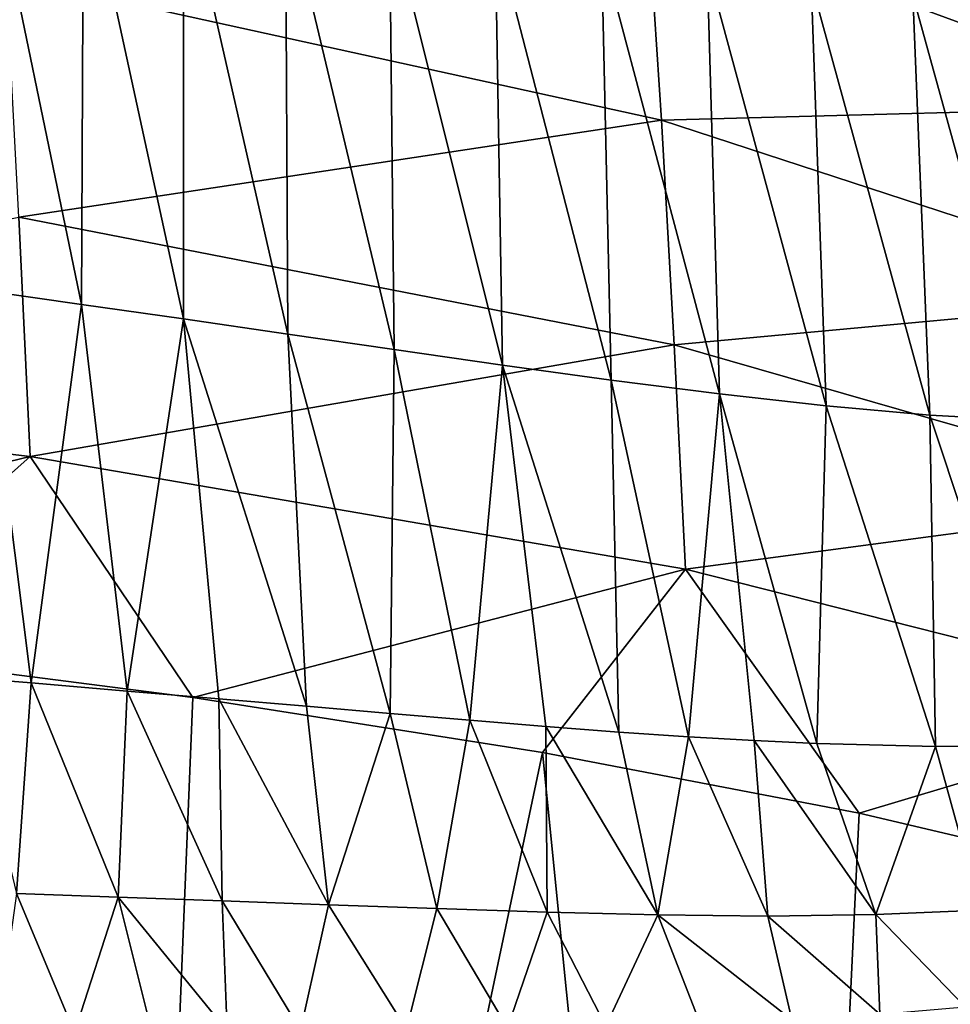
# Model space of a CAD drawing. Header units: millimetres. Extents: x -24 to 24, y -375 to 187.
# Tile 34 of 41: x 14.36 to 19.01, y 141.16 to 146.08. Entities that reach past the tile are written whole.
import ezdxf

# ---------------------------------------------------------------- set-up
doc = ezdxf.new("R2010")
doc.units = ezdxf.units.MM
doc.header["$LTSCALE"] = 19.07781
for name, color, linetype in [('58', 7, 'CONTINUOUS'), ('60', 7, 'CONTINUOUS'), ('61', 7, 'CONTINUOUS'), ('66', 7, 'CONTINUOUS')]:
    doc.layers.add(name, color=color, linetype=linetype)

msp = doc.modelspace()

# ---------------------------------------------------------------- linework, layer by layer
at = {"layer": '58', "color": 7, "linetype": 'CONTINUOUS', "true_color": 0xe0f2ff}
for points in [[(17.5661, 145.5806, 10.0879), (14.2924, 146.2998, 7.1833), (17.4957, 146.6409, 11.0843), (17.5661, 145.5806, 10.0879)], [(20.1911, 145.6503, 14.5302), (17.5661, 145.5806, 10.0879), (17.4957, 146.6409, 11.0843), (20.1911, 145.6503, 14.5302)], [(20.1911, 145.6503, 14.5302), (17.4957, 146.6409, 11.0843), (20.1181, 146.4795, 15.8115), (20.1911, 145.6503, 14.5302)], [(17.5661, 145.5806, 10.0879), (14.355, 145.0952, 6.4576), (14.2924, 146.2998, 7.1833), (17.5661, 145.5806, 10.0879)], [(20.2557, 144.7008, 13.5375), (17.5661, 145.5806, 10.0879), (20.1911, 145.6503, 14.5302), (20.2557, 144.7008, 13.5375)], [(17.6292, 144.4585, 9.3746), (14.355, 145.0952, 6.4576), (17.5661, 145.5806, 10.0879), (17.6292, 144.4585, 9.3746)], [(20.2557, 144.7008, 13.5375), (17.6292, 144.4585, 9.3746), (17.5661, 145.5806, 10.0879), (20.2557, 144.7008, 13.5375)], [(10.6524, 144.3382, 3.7006), (14.355, 145.0952, 6.4576), (14.4119, 143.9009, 5.9875), (10.6524, 144.3382, 3.7006)], [(14.355, 145.0952, 6.4576), (17.6292, 144.4585, 9.3746), (14.4119, 143.9009, 5.9875), (14.355, 145.0952, 6.4576)], [(20.3122, 143.687, 12.8358), (17.6292, 144.4585, 9.3746), (20.2557, 144.7008, 13.5375), (20.3122, 143.687, 12.8358)], [(14.4119, 143.9009, 5.9875), (17.6292, 144.4585, 9.3746), (17.6858, 143.3363, 8.9158), (14.4119, 143.9009, 5.9875)], [(17.6292, 144.4585, 9.3746), (20.3122, 143.687, 12.8358), (17.6858, 143.3363, 8.9158), (17.6292, 144.4585, 9.3746)], [(10.6524, 144.3382, 3.7006), (14.4119, 143.9009, 5.9875), (11.3118, 143.149, 3.7476), (10.6524, 144.3382, 3.7006)], [(11.3118, 143.149, 3.7476), (14.4119, 143.9009, 5.9875), (13.3326, 142.9388, 4.9401), (11.3118, 143.149, 3.7476)], [(13.3326, 142.9388, 4.9401), (14.4119, 143.9009, 5.9875), (15.2248, 142.6951, 6.3221), (13.3326, 142.9388, 4.9401)], [(14.4119, 143.9009, 5.9875), (17.6858, 143.3363, 8.9158), (15.2248, 142.6951, 6.3221), (14.4119, 143.9009, 5.9875)], [(17.6858, 143.3363, 8.9158), (20.3122, 143.687, 12.8358), (20.362, 142.6599, 12.3873), (17.6858, 143.3363, 8.9158)], [(15.2248, 142.6951, 6.3221), (17.6858, 143.3363, 8.9158), (16.9705, 142.4203, 7.8802), (15.2248, 142.6951, 6.3221)], [(16.9705, 142.4203, 7.8802), (17.6858, 143.3363, 8.9158), (18.5526, 142.1172, 9.5994), (16.9705, 142.4203, 7.8802)], [(17.6858, 143.3363, 8.9158), (20.362, 142.6599, 12.3873), (18.5526, 142.1172, 9.5994), (17.6858, 143.3363, 8.9158)], [(18.5526, 142.1172, 9.5994), (20.362, 142.6599, 12.3873), (19.956, 141.7886, 11.4629), (18.5526, 142.1172, 9.5994)]]:
    msp.add_3dface(points, dxfattribs=at)
at = {"layer": '60', "color": 7, "linetype": 'CONTINUOUS', "true_color": 0xe0f2ff}
for points in [[(14.6675, 144.6602, 104.7617), (14.1881, 146.9733, 108.1145), (14.1681, 144.7308, 104.6196), (14.6675, 144.6602, 104.7617)], [(14.6776, 146.8887, 108.2685), (14.1881, 146.9733, 108.1145), (14.6675, 144.6602, 104.7617), (14.6776, 146.8887, 108.2685)], [(15.1775, 144.5872, 104.9048), (14.6776, 146.8887, 108.2685), (14.6675, 144.6602, 104.7617), (15.1775, 144.5872, 104.9048)], [(15.1772, 146.8012, 108.4236), (14.6776, 146.8887, 108.2685), (15.1775, 144.5872, 104.9048), (15.1772, 146.8012, 108.4236)], [(15.6874, 146.7108, 108.5795), (15.1772, 146.8012, 108.4236), (15.6988, 144.5118, 105.0487), (15.6874, 146.7108, 108.5795)], [(15.6988, 144.5118, 105.0487), (15.1772, 146.8012, 108.4236), (15.1775, 144.5872, 104.9048), (15.6988, 144.5118, 105.0487)], [(16.2073, 146.6183, 108.7358), (15.6874, 146.7108, 108.5795), (16.2305, 144.4346, 105.193), (16.2073, 146.6183, 108.7358)], [(16.2305, 144.4346, 105.193), (15.6874, 146.7108, 108.5795), (15.6988, 144.5118, 105.0487), (16.2305, 144.4346, 105.193)], [(16.735, 146.525, 108.8923), (16.2073, 146.6183, 108.7358), (16.7708, 144.357, 105.3374), (16.735, 146.525, 108.8923)], [(16.7708, 144.357, 105.3374), (16.2073, 146.6183, 108.7358), (16.2305, 144.4346, 105.193), (16.7708, 144.357, 105.3374)], [(17.2655, 146.434, 109.0485), (16.735, 146.525, 108.8923), (17.3143, 144.2822, 105.4816), (17.2655, 146.434, 109.0485)], [(17.3143, 144.2822, 105.4816), (16.735, 146.525, 108.8923), (16.7708, 144.357, 105.3374), (17.3143, 144.2822, 105.4816)], [(17.7933, 146.3482, 109.2041), (17.2655, 146.434, 109.0485), (17.8553, 144.2135, 105.625), (17.7933, 146.3482, 109.2041)], [(17.8553, 144.2135, 105.625), (17.2655, 146.434, 109.0485), (17.3143, 144.2822, 105.4816), (17.8553, 144.2135, 105.625)], [(18.3135, 146.2705, 109.3587), (17.7933, 146.3482, 109.2041), (18.388, 144.154, 105.7676), (18.3135, 146.2705, 109.3587)], [(18.388, 144.154, 105.7676), (17.7933, 146.3482, 109.2041), (17.8553, 144.2135, 105.625), (18.388, 144.154, 105.7676)], [(18.8211, 146.2045, 109.5116), (18.3135, 146.2705, 109.3587), (18.907, 144.1074, 105.9086), (18.8211, 146.2045, 109.5116)], [(18.907, 144.1074, 105.9086), (18.3135, 146.2705, 109.3587), (18.388, 144.154, 105.7676), (18.907, 144.1074, 105.9086)], [(19.3118, 146.158, 109.6586), (18.8211, 146.2045, 109.5116), (19.4074, 144.0806, 106.0448), (19.3118, 146.158, 109.6586)], [(19.4074, 144.0806, 106.0448), (18.8211, 146.2045, 109.5116), (18.907, 144.1074, 105.9086), (19.4074, 144.0806, 106.0448)], [(14.4164, 142.7686, 101.0685), (14.1681, 144.7308, 104.6196), (14.0832, 142.7962, 100.9893), (14.4164, 142.7686, 101.0685)], [(14.6675, 144.6602, 104.7617), (14.1681, 144.7308, 104.6196), (14.4164, 142.7686, 101.0685), (14.6675, 144.6602, 104.7617)], [(14.8971, 142.7283, 101.1815), (14.6675, 144.6602, 104.7617), (14.4164, 142.7686, 101.0685), (14.8971, 142.7283, 101.1815)], [(15.1775, 144.5872, 104.9048), (14.6675, 144.6602, 104.7617), (14.8971, 142.7283, 101.1815), (15.1775, 144.5872, 104.9048)], [(15.3538, 142.6895, 101.2873), (15.1775, 144.5872, 104.9048), (14.8971, 142.7283, 101.1815), (15.3538, 142.6895, 101.2873)], [(15.6988, 144.5118, 105.0487), (15.1775, 144.5872, 104.9048), (15.7916, 142.6519, 101.3871), (15.6988, 144.5118, 105.0487)], [(15.7916, 142.6519, 101.3871), (15.1775, 144.5872, 104.9048), (15.3538, 142.6895, 101.2873), (15.7916, 142.6519, 101.3871)], [(16.2305, 144.4346, 105.193), (15.6988, 144.5118, 105.0487), (16.2095, 142.616, 101.4811), (16.2305, 144.4346, 105.193)], [(16.2095, 142.616, 101.4811), (15.6988, 144.5118, 105.0487), (15.7916, 142.6519, 101.3871), (16.2095, 142.616, 101.4811)], [(16.6089, 142.5821, 101.5696), (16.2305, 144.4346, 105.193), (16.2095, 142.616, 101.4811), (16.6089, 142.5821, 101.5696)], [(16.7708, 144.357, 105.3374), (16.2305, 144.4346, 105.193), (16.6089, 142.5821, 101.5696), (16.7708, 144.357, 105.3374)], [(16.9881, 142.5511, 101.6528), (16.7708, 144.357, 105.3374), (16.6089, 142.5821, 101.5696), (16.9881, 142.5511, 101.6528)], [(17.3143, 144.2822, 105.4816), (16.7708, 144.357, 105.3374), (17.3529, 142.5234, 101.7325), (17.3143, 144.2822, 105.4816)], [(17.3529, 142.5234, 101.7325), (16.7708, 144.357, 105.3374), (16.9881, 142.5511, 101.6528), (17.3529, 142.5234, 101.7325)], [(17.8553, 144.2135, 105.625), (17.3143, 144.2822, 105.4816), (17.7008, 142.4997, 101.8083), (17.8553, 144.2135, 105.625)], [(17.7008, 142.4997, 101.8083), (17.3143, 144.2822, 105.4816), (17.3529, 142.5234, 101.7325), (17.7008, 142.4997, 101.8083)], [(18.0291, 142.4806, 101.88), (17.8553, 144.2135, 105.625), (17.7008, 142.4997, 101.8083), (18.0291, 142.4806, 101.88)], [(18.388, 144.154, 105.7676), (17.8553, 144.2135, 105.625), (18.3412, 142.4659, 101.9485), (18.388, 144.154, 105.7676)], [(18.3412, 142.4659, 101.9485), (17.8553, 144.2135, 105.625), (18.0291, 142.4806, 101.88), (18.3412, 142.4659, 101.9485)], [(18.935, 142.4505, 102.0804), (18.388, 144.154, 105.7676), (18.3412, 142.4659, 101.9485), (18.935, 142.4505, 102.0804)], [(18.907, 144.1074, 105.9086), (18.388, 144.154, 105.7676), (18.935, 142.4505, 102.0804), (18.907, 144.1074, 105.9086)], [(19.4074, 144.0806, 106.0448), (18.907, 144.1074, 105.9086), (19.454, 142.4574, 102.1967), (19.4074, 144.0806, 106.0448)], [(19.454, 142.4574, 102.1967), (18.907, 144.1074, 105.9086), (18.935, 142.4505, 102.0804), (19.454, 142.4574, 102.1967)]]:
    msp.add_3dface(points, dxfattribs=at)
at = {"layer": '61', "color": 7, "linetype": 'CONTINUOUS', "true_color": 0xe0f2ff}
for points in [[(14.4164, 142.7686, 101.0685), (14.0832, 142.7962, 100.9893), (14.343, 141.7164, 98.4172), (14.4164, 142.7686, 101.0685)], [(14.8516, 141.6986, 98.5188), (14.4164, 142.7686, 101.0685), (14.343, 141.7164, 98.4172), (14.8516, 141.6986, 98.5188)], [(14.8971, 142.7283, 101.1815), (14.4164, 142.7686, 101.0685), (14.8516, 141.6986, 98.5188), (14.8971, 142.7283, 101.1815)], [(15.3711, 141.6801, 98.6209), (14.8971, 142.7283, 101.1815), (14.8516, 141.6986, 98.5188), (15.3711, 141.6801, 98.6209)], [(15.3538, 142.6895, 101.2873), (14.8971, 142.7283, 101.1815), (15.3711, 141.6801, 98.6209), (15.3538, 142.6895, 101.2873)], [(15.7916, 142.6519, 101.3871), (15.3538, 142.6895, 101.2873), (15.9021, 141.6606, 98.7232), (15.7916, 142.6519, 101.3871)], [(15.9021, 141.6606, 98.7232), (15.3538, 142.6895, 101.2873), (15.3711, 141.6801, 98.6209), (15.9021, 141.6606, 98.7232)], [(16.2095, 142.616, 101.4811), (15.7916, 142.6519, 101.3871), (15.9021, 141.6606, 98.7232), (16.2095, 142.616, 101.4811)], [(16.4439, 141.641, 98.8257), (16.2095, 142.616, 101.4811), (15.9021, 141.6606, 98.7232), (16.4439, 141.641, 98.8257)], [(16.6089, 142.5821, 101.5696), (16.2095, 142.616, 101.4811), (16.4439, 141.641, 98.8257), (16.6089, 142.5821, 101.5696)], [(16.994, 141.6228, 98.9279), (16.6089, 142.5821, 101.5696), (16.4439, 141.641, 98.8257), (16.994, 141.6228, 98.9279)], [(16.9881, 142.5511, 101.6528), (16.6089, 142.5821, 101.5696), (16.994, 141.6228, 98.9279), (16.9881, 142.5511, 101.6528)], [(17.3529, 142.5234, 101.7325), (16.9881, 142.5511, 101.6528), (17.5471, 141.6092, 99.0295), (17.3529, 142.5234, 101.7325)], [(17.5471, 141.6092, 99.0295), (16.9881, 142.5511, 101.6528), (16.994, 141.6228, 98.9279), (17.5471, 141.6092, 99.0295)], [(17.7008, 142.4997, 101.8083), (17.3529, 142.5234, 101.7325), (17.5471, 141.6092, 99.0295), (17.7008, 142.4997, 101.8083)], [(18.0965, 141.6041, 99.1303), (17.7008, 142.4997, 101.8083), (17.5471, 141.6092, 99.0295), (18.0965, 141.6041, 99.1303)], [(18.0291, 142.4806, 101.88), (17.7008, 142.4997, 101.8083), (18.0965, 141.6041, 99.1303), (18.0291, 142.4806, 101.88)], [(18.3412, 142.4659, 101.9485), (18.0291, 142.4806, 101.88), (18.6362, 141.6108, 99.2299), (18.3412, 142.4659, 101.9485)], [(18.6362, 141.6108, 99.2299), (18.0291, 142.4806, 101.88), (18.0965, 141.6041, 99.1303), (18.6362, 141.6108, 99.2299)], [(18.935, 142.4505, 102.0804), (18.3412, 142.4659, 101.9485), (18.6362, 141.6108, 99.2299), (18.935, 142.4505, 102.0804)], [(19.1602, 141.6331, 99.3279), (18.935, 142.4505, 102.0804), (18.6362, 141.6108, 99.2299), (19.1602, 141.6331, 99.3279)], [(19.454, 142.4574, 102.1967), (18.935, 142.4505, 102.0804), (19.1602, 141.6331, 99.3279), (19.454, 142.4574, 102.1967)], [(14.6334, 141.0219, 95.7069), (14.343, 141.7164, 98.4172), (14.2455, 141.0176, 95.6418), (14.6334, 141.0219, 95.7069)], [(14.8516, 141.6986, 98.5188), (14.343, 141.7164, 98.4172), (14.6334, 141.0219, 95.7069), (14.8516, 141.6986, 98.5188)], [(15.019, 141.026, 95.7709), (14.8516, 141.6986, 98.5188), (14.6334, 141.0219, 95.7069), (15.019, 141.026, 95.7709)], [(15.3711, 141.6801, 98.6209), (14.8516, 141.6986, 98.5188), (15.3957, 141.03, 95.8327), (15.3711, 141.6801, 98.6209)], [(15.3957, 141.03, 95.8327), (14.8516, 141.6986, 98.5188), (15.019, 141.026, 95.7709), (15.3957, 141.03, 95.8327)], [(15.9021, 141.6606, 98.7232), (15.3711, 141.6801, 98.6209), (15.7631, 141.0336, 95.8922), (15.9021, 141.6606, 98.7232)], [(15.7631, 141.0336, 95.8922), (15.3711, 141.6801, 98.6209), (15.3957, 141.03, 95.8327), (15.7631, 141.0336, 95.8922)], [(16.2921, 141.039, 95.9763), (15.9021, 141.6606, 98.7232), (15.7631, 141.0336, 95.8922), (16.2921, 141.039, 95.9763)], [(16.4439, 141.641, 98.8257), (15.9021, 141.6606, 98.7232), (16.2921, 141.039, 95.9763), (16.4439, 141.641, 98.8257)], [(16.7966, 141.0449, 96.0551), (16.4439, 141.641, 98.8257), (16.2921, 141.039, 95.9763), (16.7966, 141.0449, 96.0551)], [(16.994, 141.6228, 98.9279), (16.4439, 141.641, 98.8257), (16.7966, 141.0449, 96.0551), (16.994, 141.6228, 98.9279)], [(17.2879, 141.0533, 96.1308), (16.994, 141.6228, 98.9279), (16.7966, 141.0449, 96.0551), (17.2879, 141.0533, 96.1308)], [(17.5471, 141.6092, 99.0295), (16.994, 141.6228, 98.9279), (17.2879, 141.0533, 96.1308), (17.5471, 141.6092, 99.0295)], [(17.7592, 141.0662, 96.2027), (17.5471, 141.6092, 99.0295), (17.2879, 141.0533, 96.1308), (17.7592, 141.0662, 96.2027)], [(18.0965, 141.6041, 99.1303), (17.5471, 141.6092, 99.0295), (18.2167, 141.0858, 96.2726), (18.0965, 141.6041, 99.1303)], [(18.2167, 141.0858, 96.2726), (17.5471, 141.6092, 99.0295), (17.7592, 141.0662, 96.2027), (18.2167, 141.0858, 96.2726)], [(18.6362, 141.6108, 99.2299), (18.0965, 141.6041, 99.1303), (18.6567, 141.1135, 96.3401), (18.6362, 141.6108, 99.2299)], [(18.6567, 141.1135, 96.3401), (18.0965, 141.6041, 99.1303), (18.2167, 141.0858, 96.2726), (18.6567, 141.1135, 96.3401)], [(19.1602, 141.6331, 99.3279), (18.6362, 141.6108, 99.2299), (19.0821, 141.151, 96.406), (19.1602, 141.6331, 99.3279)], [(19.0821, 141.151, 96.406), (18.6362, 141.6108, 99.2299), (18.6567, 141.1135, 96.3401), (19.0821, 141.151, 96.406)]]:
    msp.add_3dface(points, dxfattribs=at)
at = {"layer": '66', "color": 7, "linetype": 'CONTINUOUS', "true_color": 0xe0f2ff}
for points in [[(13.3326, 142.9388, 4.9401), (14.79, 132.0676, 3.95), (10.9889, 132.4426, 1.6001), (13.3326, 142.9388, 4.9401)], [(13.3326, 142.9388, 4.9401), (15.2248, 142.6951, 6.3221), (14.79, 132.0676, 3.95), (13.3326, 142.9388, 4.9401)], [(15.2248, 142.6951, 6.3221), (16.9705, 142.4203, 7.8802), (14.79, 132.0676, 3.95), (15.2248, 142.6951, 6.3221)], [(16.9705, 142.4203, 7.8802), (18.0533, 131.6105, 6.9454), (14.79, 132.0676, 3.95), (16.9705, 142.4203, 7.8802)], [(16.9705, 142.4203, 7.8802), (18.5526, 142.1172, 9.5994), (18.0533, 131.6105, 6.9454), (16.9705, 142.4203, 7.8802)], [(18.5526, 142.1172, 9.5994), (19.956, 141.7886, 11.4629), (18.0533, 131.6105, 6.9454), (18.5526, 142.1172, 9.5994)], [(19.956, 141.7886, 11.4629), (20.6724, 131.1043, 10.474), (18.0533, 131.6105, 6.9454), (19.956, 141.7886, 11.4629)]]:
    msp.add_3dface(points, dxfattribs=at)

doc.saveas('drawing.dxf')
